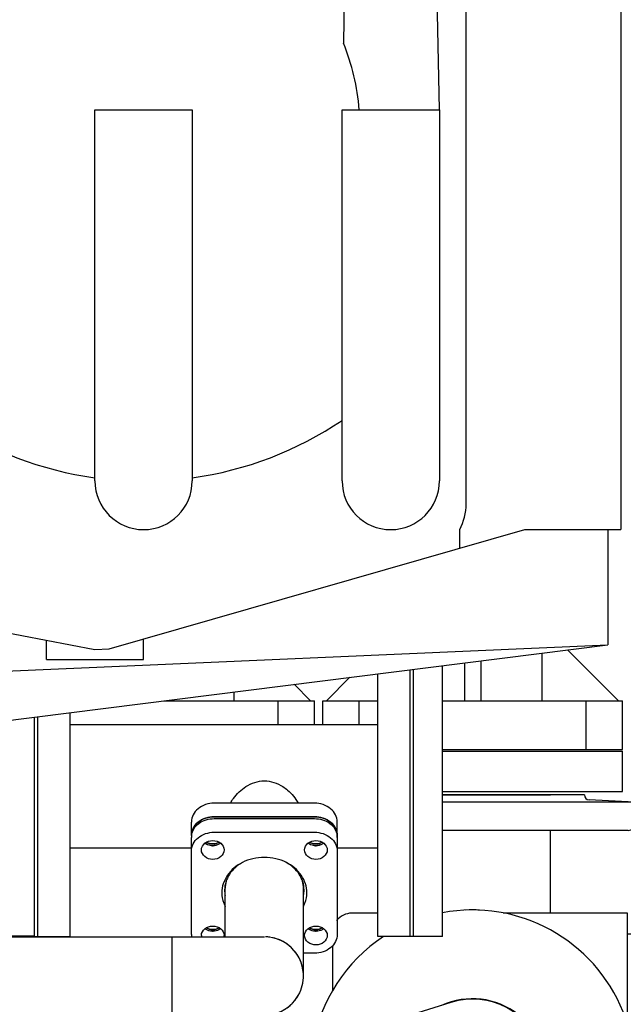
# Model space of a CAD drawing. Header units: millimetres. Extents: x 0 to 1189, y 0 to 841.
# Tile 34 of 175: x 727 to 742, y 106 to 131. Entities that reach past the tile are written whole.
import ezdxf

# ---------------------------------------------------------------- set-up
doc = ezdxf.new("R2010")
doc.units = ezdxf.units.MM
doc.header["$LTSCALE"] = 65.395
for name, color, linetype in [('0006_725700_27_SIMPLE1_X_PBL2160', 7, 'CONTINUOUS'), ('25007_060000_TLKGS_KGS_V_ABL2049', 7, 'CONTINUOUS'), ('25007_062000_TLKGS_KGS_TL_V_ABL2130', 7, 'CONTINUOUS'), ('25007_153200_271312_ABL2035', 7, 'CONTINUOUS'), ('25007_153202_13_ABL2187', 7, 'CONTINUOUS'), ('25007_153202_13_T1_PBL2195', 7, 'CONTINUOUS'), ('25007_153202_18_ABL2111', 7, 'CONTINUOUS'), ('25007_153202_18_T3_PBL2243', 7, 'CONTINUOUS'), ('25007_153202_18_T5_PBL2176', 7, 'CONTINUOUS'), ('25007_728000_05_SIMPLE1_F_ABL2131', 7, 'CONTINUOUS'), ('25007_728000_05_SIMPLE1_T1_F_PBL2132', 7, 'CONTINUOUS'), ('25007_831800_06_SIMPLE1_X_ABL2148', 7, 'CONTINUOUS'), ('25007_831800_06_SIMPLE1_X_T1_PBL2230', 7, 'CONTINUOUS'), ('25007_831800_06_SIMPLE1_X_T2_PBL2159', 7, 'CONTINUOUS'), ('25007_831800_06_SIMPLE1_X_T3_PBL2242', 7, 'CONTINUOUS'), ('25007_833000_15_SIMPLE1_D_ABL2191', 7, 'CONTINUOUS'), ('25007_833000_15_SIMPLE1_T1_D_PBL2192', 7, 'CONTINUOUS'), ('25007_833000_15_SIMPLE1_T3_D_PBL2199', 7, 'CONTINUOUS'), ('25007_833000_15_SIMPLE1_T4_D_PBL2200', 7, 'CONTINUOUS'), ('25007_833000_15_SIMPLE1_T8_D_PBL2201', 7, 'CONTINUOUS'), ('25007_833200_01_SIMPLE1_T1_X_PBL2151', 7, 'CONTINUOUS'), ('25007_833200_01_SIMPLE1_T1_X_PBL2152', 7, 'CONTINUOUS'), ('25007_833200_01_SIMPLE1_T1_X_PBL2154', 7, 'CONTINUOUS'), ('25007_833200_01_SIMPLE1_T1_X_PBL2516', 7, 'CONTINUOUS'), ('25007_833200_01_SIMPLE1_T3_X_PBL2198', 7, 'CONTINUOUS'), ('25007_833200_01_SIMPLE1_T4_X_PBL2149', 7, 'CONTINUOUS'), ('25007_833200_01_SIMPLE1_T4_X_PBL2153', 7, 'CONTINUOUS'), ('25007_833200_01_SIMPLE1_X_ABL2147', 7, 'CONTINUOUS'), ('25067_000000_TLKGS_MARKETING_ABL2048', 7, 'CONTINUOUS'), ('BOGEN-S-3D-90-48_3X2_6_PBL2177', 7, 'CONTINUOUS'), ('E1514-FF-DN65-PN16X2_PBL2185', 7, 'CONTINUOUS'), ('E1514-FF-DN65-PN16X2_PBL2189', 7, 'CONTINUOUS'), ('EN1092-1-01A-DN65_PN16-77_5_PBL2188', 7, 'CONTINUOUS'), ('EN1092-1-01A-DN65_PN16-77_5_PBL2190', 7, 'CONTINUOUS'), ('EN1092-1-05A-DN65-PN16-4_PBL2186', 7, 'CONTINUOUS'), ('links_12_VBL2030', 7, 'CONTINUOUS'), ('N4011-C90X49_PBL2184', 7, 'CONTINUOUS'), ('N4011-C90X49_PBL2197', 7, 'CONTINUOUS'), ('N4251-B90X57_PBL2196', 7, 'CONTINUOUS')]:
    doc.layers.add(name, color=color, linetype=linetype)

# ---------------------------------------------------------------- blocks, each defined once
blk = doc.blocks.new('25007_153202_18_T5_PBL2176', base_point=(728.28, 106.99))
at = {"layer": '25007_153202_18_T5_PBL2176', "color": 7, "linetype": 'Continuous'}
for p, q in [((725.36, 107.956), (731.2, 107.956)), ((725.36, 107.956), (725.36, 106.024)), ((731.2, 107.956), (731.2, 106.024)), ((725.36, 106.024), (731.2, 106.024))]:
    blk.add_line(p, q, dxfattribs=at)
blk = doc.blocks.new('BOGEN-S-3D-90-48_3X2_6_PBL2177', base_point=(732.416, 106.99))
at = {"layer": 'BOGEN-S-3D-90-48_3X2_6_PBL2177', "color": 7, "linetype": 'Continuous'}
for p, q in [((731.2, 107.956), (733.48, 107.956)), ((731.2, 107.956), (731.2, 106.024)), ((731.2, 106.024), (733.48, 106.024))]:
    blk.add_line(p, q, dxfattribs=at)
blk.add_arc((733.48, 106.99), 0.966, 279.0866, 88.2286, dxfattribs=at)
blk = doc.blocks.new('N4011-C90X49_PBL2184', base_point=(733.48, 109.211))
at = {"layer": 'N4011-C90X49_PBL2184', "color": 7, "linetype": 'Continuous'}
for p, q in [((732.24, 110.871), (734.72, 110.871)), ((732.24, 110.535), (734.72, 110.535)), ((731.68, 108.015), (731.68, 110.406)), ((735.28, 110.406), (735.28, 108.015)), ((734.72, 107.551), (734.446, 107.551))]:
    blk.add_line(p, q, dxfattribs=at)
for centre, radius, start, end in [((732.066, 110.406), 0.386, 173.3642, 179.9937), ((732.068, 110.406), 0.388, 172.2602, 173.3647), ((734.892, 110.406), 0.388, 6.6353, 7.7398), ((734.894, 110.406), 0.386, 0.0063, 6.6358), ((733.43, 108.893), 1.021, 117.9447, 118.8294), ((733.53, 108.893), 1.021, 61.167, 62.0553), ((733.179, 109.11), 0.679, 180.0309, 191.3129), ((733.189, 109.381), 0.69, 191.4697, 194.1727), ((733.771, 109.381), 0.69, 345.8273, 348.5303), ((733.781, 109.11), 0.679, 348.6871, 359.9691), ((732.067, 108.015), 0.387, 180.0144, 188.7788), ((732.121, 107.988), 0.194, 180.0181, 189.4658), ((732.294, 107.988), 0.194, 350.5342, 359.9819)]:
    blk.add_arc(centre, radius, start, end, dxfattribs=at)
for points, knots in [([(731.684, 110.458), (731.691, 110.515), (731.734, 110.629), (731.909, 110.812), (732.11, 110.871), (732.24, 110.871)], [0, 0, 0, 0, 0.230241, 0.474712, 1, 1, 1, 1]), ([(734.72, 110.871), (734.85, 110.871), (735.051, 110.812), (735.226, 110.629), (735.269, 110.515), (735.276, 110.458)], [0, 0, 0, 0, 0.525288, 0.769759, 1, 1, 1, 1]), ([(731.68, 110.071), (731.68, 110.132), (731.712, 110.259), (731.885, 110.468), (732.1, 110.535), (732.24, 110.535)], [0, 0, 0, 0, 0.229869, 0.473251, 1, 1, 1, 1]), ([(734.72, 110.535), (734.86, 110.535), (735.075, 110.468), (735.248, 110.259), (735.28, 110.132), (735.28, 110.071)], [0, 0, 0, 0, 0.526749, 0.770131, 1, 1, 1, 1]), ([(731.927, 110.098), (731.927, 110.159), (732, 110.291), (732.137, 110.33), (732.207, 110.33)], [0, 0, 0, 0, 0.467097, 1, 1, 1, 1]), ([(732.207, 110.33), (732.277, 110.33), (732.415, 110.291), (732.487, 110.159), (732.487, 110.098)], [0, 0, 0, 0, 0.532903, 1, 1, 1, 1]), ([(734.473, 110.098), (734.473, 110.159), (734.545, 110.291), (734.683, 110.33), (734.753, 110.33)], [0, 0, 0, 0, 0.467097, 1, 1, 1, 1]), ([(734.753, 110.33), (734.823, 110.33), (734.96, 110.291), (735.033, 110.159), (735.033, 110.098)], [0, 0, 0, 0, 0.532903, 1, 1, 1, 1]), ([(732.207, 109.866), (732.137, 109.866), (732, 109.905), (731.927, 110.037), (731.927, 110.098)], [0, 0, 0, 0, 0.532903, 1, 1, 1, 1]), ([(732.207, 110.201), (732.189, 110.201), (732.121, 110.207), (732.054, 110.234), (732.014, 110.266)], [0, 0, 0, 0, 0.258489, 1, 1, 1, 1]), ([(732.401, 110.266), (732.388, 110.255), (732.33, 110.218), (732.259, 110.201), (732.207, 110.201)], [0, 0, 0, 0, 0.242755, 1, 1, 1, 1]), ([(732.487, 110.098), (732.487, 110.037), (732.415, 109.905), (732.277, 109.866), (732.207, 109.866)], [0, 0, 0, 0, 0.467097, 1, 1, 1, 1]), ([(734.753, 109.866), (734.683, 109.866), (734.545, 109.905), (734.473, 110.037), (734.473, 110.098)], [0, 0, 0, 0, 0.532903, 1, 1, 1, 1]), ([(734.753, 110.201), (734.735, 110.201), (734.667, 110.207), (734.599, 110.234), (734.559, 110.266)], [0, 0, 0, 0, 0.258489, 1, 1, 1, 1]), ([(734.946, 110.266), (734.933, 110.255), (734.875, 110.218), (734.805, 110.201), (734.753, 110.201)], [0, 0, 0, 0, 0.242755, 1, 1, 1, 1]), ([(735.033, 110.098), (735.033, 110.037), (734.96, 109.905), (734.823, 109.866), (734.753, 109.866)], [0, 0, 0, 0, 0.467097, 1, 1, 1, 1]), ([(732.937, 109.788), (732.792, 109.715), (732.536, 109.51), (732.431, 109.192), (732.431, 109.043)], [0, 0, 0, 0, 0.521301, 1, 1, 1, 1]), ([(732.938, 109.787), (732.811, 109.717), (732.59, 109.527), (732.5, 109.244), (732.5, 109.11)], [0, 0, 0, 0, 0.520089, 1, 1, 1, 1]), ([(734.46, 109.11), (734.46, 109.244), (734.37, 109.527), (734.149, 109.717), (734.022, 109.787)], [0, 0, 0, 0, 0.479913, 1, 1, 1, 1]), ([(734.529, 109.043), (734.529, 109.192), (734.424, 109.51), (734.168, 109.715), (734.023, 109.788)], [0, 0, 0, 0, 0.478699, 1, 1, 1, 1]), ([(732.431, 109.043), (732.431, 108.956), (732.453, 108.838), (732.5, 108.732), (732.513, 108.705)], [0, 0, 0, 0, 0.745435, 1, 1, 1, 1]), ([(734.447, 108.705), (734.46, 108.732), (734.507, 108.838), (734.529, 108.956), (734.529, 109.043)], [0, 0, 0, 0, 0.254565, 1, 1, 1, 1]), ([(731.927, 107.988), (731.927, 108.049), (732, 108.181), (732.137, 108.22), (732.207, 108.22)], [0, 0, 0, 0, 0.467097, 1, 1, 1, 1]), ([(732.207, 108.091), (732.189, 108.091), (732.121, 108.096), (732.054, 108.124), (732.014, 108.155)], [0, 0, 0, 0, 0.258489, 1, 1, 1, 1]), ([(732.207, 108.22), (732.277, 108.22), (732.415, 108.181), (732.487, 108.049), (732.487, 107.988)], [0, 0, 0, 0, 0.532903, 1, 1, 1, 1]), ([(732.401, 108.155), (732.388, 108.145), (732.33, 108.107), (732.259, 108.091), (732.207, 108.091)], [0, 0, 0, 0, 0.242755, 1, 1, 1, 1]), ([(734.473, 107.988), (734.473, 108.049), (734.545, 108.181), (734.683, 108.22), (734.753, 108.22)], [0, 0, 0, 0, 0.467097, 1, 1, 1, 1]), ([(734.753, 108.091), (734.735, 108.091), (734.667, 108.096), (734.599, 108.124), (734.559, 108.155)], [0, 0, 0, 0, 0.258489, 1, 1, 1, 1]), ([(734.753, 108.22), (734.823, 108.22), (734.96, 108.181), (735.033, 108.049), (735.033, 107.988)], [0, 0, 0, 0, 0.532903, 1, 1, 1, 1]), ([(734.946, 108.155), (734.933, 108.145), (734.875, 108.107), (734.805, 108.091), (734.753, 108.091)], [0, 0, 0, 0, 0.242755, 1, 1, 1, 1]), ([(734.753, 107.756), (734.683, 107.756), (734.545, 107.795), (734.473, 107.927), (734.473, 107.988)], [0, 0, 0, 0, 0.532903, 1, 1, 1, 1]), ([(735.28, 108.015), (735.28, 107.954), (735.248, 107.827), (735.075, 107.618), (734.86, 107.551), (734.72, 107.551)], [0, 0, 0, 0, 0.229869, 0.473251, 1, 1, 1, 1]), ([(735.033, 107.988), (735.033, 107.927), (734.96, 107.795), (734.823, 107.756), (734.753, 107.756)], [0, 0, 0, 0, 0.467097, 1, 1, 1, 1])]:
    blk.add_open_spline(points, degree=3, knots=knots, dxfattribs=at)
blk.add_open_spline([(734.023, 109.788), (733.857, 109.871), (733.48, 109.955), (733.103, 109.871), (732.937, 109.788)], degree=3, dxfattribs=at)
blk = doc.blocks.new('25007_153202_18_T3_PBL2243', base_point=(733.48, 107.676))
at = {"layer": '25007_153202_18_T3_PBL2243', "color": 7, "linetype": 'Continuous'}
for p, q in [((732.537, 109.327), (732.537, 109.328)), ((734.423, 109.328), (734.423, 109.327)), ((732.514, 107.956), (732.514, 109.155)), ((734.446, 106.99), (734.446, 109.155))]:
    blk.add_line(p, q, dxfattribs=at)
for centre, radius, start, end in [((733.188, 109.154), 0.674, 165.1384, 179.9304), ((733.772, 109.154), 0.674, 0.0696, 14.8616), ((733.48, 106.99), 0.966, 81.9046, 88.0373), ((733.48, 106.99), 0.966, 59.7102, 75.9261), ((733.48, 106.99), 0.966, 43.3089, 58.777), ((733.48, 106.99), 0.966, 23.3184, 39.4475), ((733.48, 106.99), 0.966, 6.7593, 21.4878), ((733.48, 106.99), 0.966, 338.5122, 353.2407), ((733.48, 106.99), 0.966, 320.5525, 336.6816), ((733.48, 106.99), 0.966, 284.0739, 300.2898), ((733.48, 106.99), 0.966, 301.223, 316.6911), ((733.48, 106.99), 0.966, 271.9627, 278.0954)]:
    blk.add_arc(centre, radius, start, end, dxfattribs=at)
blk = doc.blocks.new('25007_153202_18_ABL2111', base_point=(727.68, 95.65))
at = {"layer": '25007_153202_18_T3_PBL2243'}
blk.add_blockref('25007_153202_18_T3_PBL2243', (733.48, 107.676), dxfattribs=at)
at = {"layer": '25007_153202_18_T5_PBL2176'}
blk.add_blockref('25007_153202_18_T5_PBL2176', (728.28, 106.99), dxfattribs=at)
at = {"layer": 'BOGEN-S-3D-90-48_3X2_6_PBL2177'}
blk.add_blockref('BOGEN-S-3D-90-48_3X2_6_PBL2177', (732.416, 106.99), dxfattribs=at)
at = {"layer": 'N4011-C90X49_PBL2184'}
blk.add_blockref('N4011-C90X49_PBL2184', (733.48, 109.211), dxfattribs=at)
blk = doc.blocks.new('E1514-FF-DN65-PN16X2_PBL2185', base_point=(737.12, 111.258))
at = {"layer": 'E1514-FF-DN65-PN16X2_PBL2185', "color": 7, "linetype": 'Continuous'}
for p, q in [((737.08, 107.96), (737.08, 114.545)), ((737.16, 107.96), (737.16, 114.555)), ((737.16, 107.96), (737.08, 107.96))]:
    blk.add_line(p, q, dxfattribs=at)
blk = doc.blocks.new('EN1092-1-05A-DN65-PN16-4_PBL2186', base_point=(737.52, 111.303))
at = {"layer": 'EN1092-1-05A-DN65-PN16-4_PBL2186', "color": 7, "linetype": 'Continuous'}
for p, q in [((737.16, 107.96), (737.16, 114.555)), ((737.88, 107.96), (737.88, 114.646)), ((737.88, 107.96), (737.16, 107.96))]:
    blk.add_line(p, q, dxfattribs=at)
blk = doc.blocks.new('EN1092-1-01A-DN65_PN16-77_5_PBL2188', base_point=(736.68, 111.253))
at = {"layer": 'EN1092-1-01A-DN65_PN16-77_5_PBL2188', "color": 7, "linetype": 'Continuous'}
for p, q in [((736.28, 107.96), (736.28, 114.444)), ((737.08, 107.96), (737.08, 114.545)), ((737.08, 107.96), (736.28, 107.96))]:
    blk.add_line(p, q, dxfattribs=at)
blk = doc.blocks.new('EN1092-1-01A-DN65_PN16-77_5_PBL2190', base_point=(728.28, 110.723))
at = {"layer": 'EN1092-1-01A-DN65_PN16-77_5_PBL2190', "color": 7, "linetype": 'Continuous'}
for p, q in [((728.68, 113.487), (728.68, 107.96)), ((727.88, 113.386), (727.88, 107.96)), ((727.88, 107.96), (728.68, 107.96))]:
    blk.add_line(p, q, dxfattribs=at)
blk = doc.blocks.new('25007_153202_13_T1_PBL2195', base_point=(732.48, 111.66))
at = {"layer": '25007_153202_13_T1_PBL2195', "color": 7, "linetype": 'Continuous'}
for p, q in [((736.28, 113.182), (728.68, 113.182)), ((731.68, 110.138), (728.68, 110.138)), ((736.28, 110.138), (735.28, 110.138))]:
    blk.add_line(p, q, dxfattribs=at)
for points in [[(733.023, 111.66), (733.157, 111.747), (733.32, 111.803), (733.48, 111.803)], [(733.48, 111.803), (733.64, 111.803), (733.803, 111.747), (733.937, 111.66)]]:
    blk.add_open_spline(points, degree=3, dxfattribs=at)
for points, knots in [([(732.643, 111.252), (732.666, 111.293), (732.767, 111.449), (732.905, 111.584), (733.023, 111.66)], [0, 0, 0, 0, 0.247876, 1, 1, 1, 1]), ([(733.937, 111.66), (733.977, 111.634), (734.126, 111.522), (734.248, 111.374), (734.317, 111.252)], [0, 0, 0, 0, 0.252596, 1, 1, 1, 1])]:
    blk.add_open_spline(points, degree=3, knots=knots, dxfattribs=at)
blk = doc.blocks.new('N4011-C90X49_PBL2197', base_point=(733.48, 109.693))
at = {"layer": 'N4011-C90X49_PBL2197', "color": 7, "linetype": 'Continuous'}
for p, q in [((734.72, 111.251), (732.24, 111.251)), ((731.68, 110.451), (731.68, 110.787)), ((734.72, 110.915), (732.24, 110.915)), ((735.28, 110.451), (735.28, 110.787))]:
    blk.add_line(p, q, dxfattribs=at)
for centre, radius, start, end in [((732.207, 110.584), 0.338, 268.5075, 271.4925), ((734.753, 110.584), 0.338, 268.5075, 271.4925), ((733.193, 109.427), 0.694, 193.4503, 195.3837), ((732.207, 108.474), 0.338, 268.5075, 271.4925), ((734.753, 108.474), 0.338, 268.5075, 271.4925)]:
    blk.add_arc(centre, radius, start, end, dxfattribs=at)
for points, knots in [([(732.24, 111.251), (732.1, 111.251), (731.885, 111.183), (731.712, 110.975), (731.68, 110.848), (731.68, 110.787)], [0, 0, 0, 0, 0.526749, 0.770131, 1, 1, 1, 1]), ([(735.28, 110.787), (735.28, 110.848), (735.248, 110.975), (735.075, 111.183), (734.86, 111.251), (734.72, 111.251)], [0, 0, 0, 0, 0.229869, 0.473251, 1, 1, 1, 1]), ([(732.24, 110.915), (732.1, 110.915), (731.885, 110.848), (731.712, 110.639), (731.68, 110.512), (731.68, 110.451)], [0, 0, 0, 0, 0.526749, 0.770131, 1, 1, 1, 1]), ([(735.28, 110.451), (735.28, 110.512), (735.248, 110.639), (735.075, 110.848), (734.86, 110.915), (734.72, 110.915)], [0, 0, 0, 0, 0.229869, 0.473251, 1, 1, 1, 1])]:
    blk.add_open_spline(points, degree=3, knots=knots, dxfattribs=at)
for points in [[(732.047, 110.288), (732.092, 110.262), (732.146, 110.248), (732.198, 110.246)], [(732.216, 110.246), (732.268, 110.248), (732.322, 110.262), (732.368, 110.288)], [(734.592, 110.288), (734.638, 110.262), (734.692, 110.248), (734.744, 110.246)], [(734.762, 110.246), (734.814, 110.248), (734.868, 110.262), (734.913, 110.288)], [(732.047, 108.178), (732.092, 108.151), (732.146, 108.137), (732.198, 108.136)], [(732.216, 108.136), (732.268, 108.137), (732.322, 108.151), (732.368, 108.178)], [(734.592, 108.178), (734.638, 108.151), (734.692, 108.137), (734.744, 108.136)], [(734.762, 108.136), (734.814, 108.137), (734.868, 108.151), (734.913, 108.178)]]:
    blk.add_open_spline(points, degree=3, dxfattribs=at)
blk = doc.blocks.new('25007_153202_13_ABL2187', base_point=(732.48, 111.253))
at = {"layer": '25007_153202_13_T1_PBL2195'}
blk.add_blockref('25007_153202_13_T1_PBL2195', (732.48, 111.66), dxfattribs=at)
at = {"layer": 'EN1092-1-01A-DN65_PN16-77_5_PBL2188'}
blk.add_blockref('EN1092-1-01A-DN65_PN16-77_5_PBL2188', (736.68, 111.253), dxfattribs=at)
at = {"layer": 'EN1092-1-01A-DN65_PN16-77_5_PBL2190'}
blk.add_blockref('EN1092-1-01A-DN65_PN16-77_5_PBL2190', (728.28, 110.723), dxfattribs=at)
at = {"layer": 'N4011-C90X49_PBL2197'}
blk.add_blockref('N4011-C90X49_PBL2197', (733.48, 109.693), dxfattribs=at)
blk = doc.blocks.new('E1514-FF-DN65-PN16X2_PBL2189', base_point=(727.84, 110.673))
at = {"layer": 'E1514-FF-DN65-PN16X2_PBL2189', "color": 7, "linetype": 'Continuous'}
for p, q in [((727.88, 113.386), (727.88, 107.96)), ((727.8, 112.295), (727.8, 107.96)), ((727.8, 107.96), (727.88, 107.96))]:
    blk.add_line(p, q, dxfattribs=at)
blk = doc.blocks.new('N4251-B90X57_PBL2196', base_point=(733.48, 109.503))
at = {"layer": 'N4251-B90X57_PBL2196', "color": 7, "linetype": 'Continuous'}
for p, q in [((732.24, 110.915), (734.72, 110.915)), ((732.24, 110.871), (734.72, 110.871)), ((731.68, 110.451), (731.68, 110.406)), ((735.28, 110.451), (735.28, 110.406))]:
    blk.add_line(p, q, dxfattribs=at)
for centre, radius, start, end in [((732.066, 110.406), 0.386, 173.3642, 179.9937), ((732.068, 110.406), 0.388, 172.2602, 173.3647), ((734.892, 110.406), 0.388, 6.6353, 7.7398), ((734.894, 110.406), 0.386, 0.0063, 6.6358), ((732.207, 110.539), 0.338, 268.5076, 271.4924), ((734.753, 110.539), 0.338, 268.5076, 271.4924), ((732.207, 108.429), 0.338, 268.5076, 271.4924), ((734.753, 108.429), 0.338, 268.5076, 271.4924)]:
    blk.add_arc(centre, radius, start, end, dxfattribs=at)
for points, knots in [([(731.68, 110.451), (731.68, 110.512), (731.712, 110.639), (731.885, 110.848), (732.1, 110.915), (732.24, 110.915)], [0, 0, 0, 0, 0.229869, 0.473251, 1, 1, 1, 1]), ([(731.684, 110.458), (731.691, 110.515), (731.734, 110.629), (731.909, 110.812), (732.11, 110.871), (732.24, 110.871)], [0, 0, 0, 0, 0.230241, 0.474712, 1, 1, 1, 1]), ([(734.72, 110.915), (734.86, 110.915), (735.075, 110.848), (735.248, 110.639), (735.28, 110.512), (735.28, 110.451)], [0, 0, 0, 0, 0.526749, 0.770131, 1, 1, 1, 1]), ([(734.72, 110.871), (734.85, 110.871), (735.051, 110.812), (735.226, 110.629), (735.269, 110.515), (735.276, 110.458)], [0, 0, 0, 0, 0.525288, 0.769759, 1, 1, 1, 1]), ([(732.198, 110.202), (732.181, 110.202), (732.116, 110.209), (732.052, 110.235), (732.014, 110.266)], [0, 0, 0, 0, 0.258433, 1, 1, 1, 1]), ([(732.401, 110.266), (732.388, 110.256), (732.333, 110.22), (732.266, 110.203), (732.216, 110.202)], [0, 0, 0, 0, 0.242772, 1, 1, 1, 1]), ([(734.744, 110.202), (734.727, 110.202), (734.662, 110.209), (734.598, 110.235), (734.559, 110.266)], [0, 0, 0, 0, 0.258433, 1, 1, 1, 1]), ([(734.946, 110.266), (734.934, 110.256), (734.878, 110.22), (734.811, 110.203), (734.762, 110.202)], [0, 0, 0, 0, 0.242772, 1, 1, 1, 1]), ([(732.198, 108.091), (732.181, 108.092), (732.116, 108.098), (732.052, 108.125), (732.014, 108.155)], [0, 0, 0, 0, 0.258433, 1, 1, 1, 1]), ([(732.401, 108.155), (732.388, 108.145), (732.333, 108.109), (732.266, 108.093), (732.216, 108.091)], [0, 0, 0, 0, 0.242772, 1, 1, 1, 1]), ([(734.744, 108.091), (734.727, 108.092), (734.662, 108.098), (734.598, 108.125), (734.559, 108.155)], [0, 0, 0, 0, 0.258433, 1, 1, 1, 1]), ([(734.946, 108.155), (734.934, 108.145), (734.878, 108.109), (734.811, 108.093), (734.762, 108.091)], [0, 0, 0, 0, 0.242772, 1, 1, 1, 1])]:
    blk.add_open_spline(points, degree=3, knots=knots, dxfattribs=at)
for points in [[(732.367, 110.288), (732.32, 110.26), (732.207, 110.232), (732.095, 110.26), (732.047, 110.288)], [(734.913, 110.288), (734.865, 110.26), (734.753, 110.232), (734.64, 110.26), (734.593, 110.288)], [(732.367, 108.178), (732.32, 108.15), (732.207, 108.122), (732.095, 108.15), (732.047, 108.178)], [(734.913, 108.178), (734.865, 108.15), (734.753, 108.122), (734.64, 108.15), (734.593, 108.178)]]:
    blk.add_open_spline(points, degree=3, dxfattribs=at)
blk = doc.blocks.new('25007_153200_271312_ABL2035', base_point=(725.54, 78.508))
at = {"layer": '25007_153202_13_ABL2187'}
blk.add_blockref('25007_153202_13_ABL2187', (732.48, 111.253), dxfattribs=at)
at = {"layer": '25007_153202_18_ABL2111'}
blk.add_blockref('25007_153202_18_ABL2111', (727.68, 95.65), dxfattribs=at)
at = {"layer": 'E1514-FF-DN65-PN16X2_PBL2185'}
blk.add_blockref('E1514-FF-DN65-PN16X2_PBL2185', (737.12, 111.258), dxfattribs=at)
at = {"layer": 'E1514-FF-DN65-PN16X2_PBL2189'}
blk.add_blockref('E1514-FF-DN65-PN16X2_PBL2189', (727.84, 110.673), dxfattribs=at)
at = {"layer": 'EN1092-1-05A-DN65-PN16-4_PBL2186'}
blk.add_blockref('EN1092-1-05A-DN65-PN16-4_PBL2186', (737.52, 111.303), dxfattribs=at)
at = {"layer": 'N4251-B90X57_PBL2196'}
blk.add_blockref('N4251-B90X57_PBL2196', (733.48, 109.503), dxfattribs=at)
blk = doc.blocks.new('25007_728000_05_SIMPLE1_T1_F_PBL2132', base_point=(726.95, 127.12))
at = {"layer": '25007_728000_05_SIMPLE1_T1_F_PBL2132', "color": 7, "linetype": 'Continuous'}
for p, q in [((742.28, 137.92), (742.28, 118)), ((738.46, 118.64), (738.46, 137.15)), ((735.56, 136.78), (735.431, 130.001)), ((737.8, 128.36), (737.64, 136.78)), ((729.3, 128.36), (731.7, 128.36)), ((729.3, 119.2), (729.3, 128.36)), ((731.7, 128.36), (731.7, 119.2)), ((735.4, 128.36), (737.8, 128.36)), ((735.4, 119.2), (735.4, 128.36)), ((737.8, 128.36), (737.8, 119.2)), ((729.648, 115.058), (739.907, 118)), ((738.305, 117.541), (738.305, 118)), ((739.907, 118), (742.28, 118)), ((741.96, 118), (741.96, 115.16)), ((717.844, 117.24), (729.3, 115.04)), ((717.2, 112.04), (741.96, 115.16)), ((717.2, 114.08), (741.96, 115.16)), ((728.1, 114.8), (728.1, 115.27)), ((730.5, 114.8), (730.5, 115.303)), ((729.3, 115.04), (729.648, 115.058)), ((728.1, 114.8), (730.5, 114.8))]:
    blk.add_line(p, q, dxfattribs=at)
for centre, radius, start, end in [((730.499, 127.96), 5.338, 4.2974, 22.482), ((730.499, 127.96), 8.764, 236.0128, 262.137), ((730.499, 127.96), 8.764, 277.8775, 304.0046), ((730.5, 119.2), 1.2, 180, 360), ((736.6, 119.2), 1.2, 180, 360), ((737.06, 118.64), 1.4, 332.7971, 360)]:
    blk.add_arc(centre, radius, start, end, dxfattribs=at)
blk = doc.blocks.new('25007_728000_05_SIMPLE1_F_ABL2131', base_point=(726.95, 127.12))
at = {"layer": '25007_728000_05_SIMPLE1_T1_F_PBL2132'}
blk.add_blockref('25007_728000_05_SIMPLE1_T1_F_PBL2132', (726.95, 127.12), dxfattribs=at)
blk = doc.blocks.new('25007_833200_01_SIMPLE1_T4_X_PBL2149', base_point=(731.22, 96.678))
at = {"layer": '25007_833200_01_SIMPLE1_T4_X_PBL2149', "color": 7, "linetype": 'Continuous'}
for p, q in [((731.2, 96.978), (731.24, 96.978)), ((731.24, 96.378), (731.24, 96.978)), ((731.24, 96.378), (731.2, 96.378))]:
    blk.add_line(p, q, dxfattribs=at)
blk = doc.blocks.new('25007_833200_01_SIMPLE1_T1_X_PBL2152', base_point=(723.88, 99.964))
at = {"layer": '25007_833200_01_SIMPLE1_T1_X_PBL2152', "color": 7, "linetype": 'Continuous'}
for p, q in [((723.48, 97.058), (723.48, 102.87)), ((724.28, 97.058), (724.28, 102.87)), ((724.28, 97.058), (723.48, 97.058))]:
    blk.add_line(p, q, dxfattribs=at)
blk = doc.blocks.new('25007_833200_01_SIMPLE1_T4_X_PBL2153', base_point=(729.6, 97.3584))
at = {"layer": '25007_833200_01_SIMPLE1_T4_X_PBL2153', "color": 7, "linetype": 'Continuous'}
for p, q in [((727.96, 97.6584), (731.24, 97.6584)), ((727.96, 97.6584), (727.96, 97.0584)), ((731.24, 97.6584), (731.24, 97.0584)), ((727.96, 97.0584), (731.24, 97.0584))]:
    blk.add_line(p, q, dxfattribs=at)
blk = doc.blocks.new('25007_833200_01_SIMPLE1_T1_X_PBL2154', base_point=(732.68, 101.0584))
at = {"layer": '25007_833200_01_SIMPLE1_T1_X_PBL2154', "color": 7, "linetype": 'Continuous'}
for p, q in [((732.28, 105.0584), (733.08, 105.0584)), ((732.28, 105.0584), (732.28, 97.0584)), ((733.08, 105.0584), (733.08, 97.0584)), ((732.28, 97.0584), (733.08, 97.0584))]:
    blk.add_line(p, q, dxfattribs=at)
blk = doc.blocks.new('25007_831800_06_SIMPLE1_X_T2_PBL2159', base_point=(728.28, 101.0584))
at = {"layer": '25007_831800_06_SIMPLE1_X_T2_PBL2159', "color": 7, "linetype": 'Continuous'}
for p, q in [((724.28, 102.8584), (732.28, 102.8584)), ((724.28, 99.2584), (728.84, 99.2584)), ((730.36, 99.2584), (732.28, 99.2584))]:
    blk.add_line(p, q, dxfattribs=at)
blk = doc.blocks.new('25007_831800_06_SIMPLE1_X_T1_PBL2230', base_point=(733.031, 103.673))
at = {"layer": '25007_831800_06_SIMPLE1_X_T1_PBL2230', "color": 7, "linetype": 'Continuous'}
for p, q in [((738.085, 106.337), (733.96, 105.053)), ((733.16, 104.804), (733.08, 104.78)), ((732.28, 104.531), (726.906, 102.858)), ((739.155, 102.9), (733.96, 101.283)), ((733.16, 101.034), (733.08, 101.009))]:
    blk.add_line(p, q, dxfattribs=at)
blk.add_arc((738.62, 104.618), 1.8, 287.2856, 107.2856, dxfattribs=at)
blk = doc.blocks.new('25007_831800_06_SIMPLE1_X_T3_PBL2242', base_point=(729.6, 98.4584))
at = {"layer": '25007_831800_06_SIMPLE1_X_T3_PBL2242', "color": 7, "linetype": 'Continuous'}
for p, q in [((728.84, 97.6584), (728.84, 99.2584)), ((730.36, 97.6584), (730.36, 99.2584))]:
    blk.add_line(p, q, dxfattribs=at)
blk = doc.blocks.new('25007_833200_01_SIMPLE1_T1_X_PBL2516', base_point=(736.8444, 105.1915))
at = {"layer": '25007_833200_01_SIMPLE1_T1_X_PBL2516', "color": 7, "linetype": 'Continuous'}
for radius, start, end in [(4, 224.11498, 100.69254), (4, 123.32429, 170.5413), (1.81, 284.35365, 115.1145)]:
    blk.add_arc((738.62, 104.6184), radius, start, end, dxfattribs=at)
blk = doc.blocks.new('25007_831800_06_SIMPLE1_X_ABL2148', base_point=(731.317, 102.464))
at = {"layer": '25007_831800_06_SIMPLE1_X_T1_PBL2230'}
blk.add_blockref('25007_831800_06_SIMPLE1_X_T1_PBL2230', (733.031, 103.673), dxfattribs=at)
at = {"layer": '25007_831800_06_SIMPLE1_X_T2_PBL2159'}
blk.add_blockref('25007_831800_06_SIMPLE1_X_T2_PBL2159', (728.28, 101.058), dxfattribs=at)
at = {"layer": '25007_831800_06_SIMPLE1_X_T3_PBL2242'}
blk.add_blockref('25007_831800_06_SIMPLE1_X_T3_PBL2242', (729.6, 98.458), dxfattribs=at)
at = {"layer": '25007_833200_01_SIMPLE1_T1_X_PBL2152'}
blk.add_blockref('25007_833200_01_SIMPLE1_T1_X_PBL2152', (723.88, 99.964), dxfattribs=at)
at = {"layer": '25007_833200_01_SIMPLE1_T1_X_PBL2154'}
blk.add_blockref('25007_833200_01_SIMPLE1_T1_X_PBL2154', (732.68, 101.058), dxfattribs=at)
at = {"layer": '25007_833200_01_SIMPLE1_T1_X_PBL2516'}
blk.add_blockref('25007_833200_01_SIMPLE1_T1_X_PBL2516', (736.844, 105.191), dxfattribs=at)
at = {"layer": '25007_833200_01_SIMPLE1_T4_X_PBL2149'}
blk.add_blockref('25007_833200_01_SIMPLE1_T4_X_PBL2149', (731.22, 96.678), dxfattribs=at)
at = {"layer": '25007_833200_01_SIMPLE1_T4_X_PBL2153'}
blk.add_blockref('25007_833200_01_SIMPLE1_T4_X_PBL2153', (729.6, 97.358), dxfattribs=at)
blk = doc.blocks.new('25007_833200_01_SIMPLE1_T1_X_PBL2151', base_point=(733.56, 101.0584))
at = {"layer": '25007_833200_01_SIMPLE1_T1_X_PBL2151', "color": 7, "linetype": 'Continuous'}
for p, q in [((733.96, 105.0584), (733.16, 105.0584)), ((733.16, 97.0584), (733.16, 105.0584)), ((733.96, 97.0584), (733.96, 105.0584)), ((733.96, 97.0584), (733.16, 97.0584))]:
    blk.add_line(p, q, dxfattribs=at)
blk = doc.blocks.new('0006_725700_27_SIMPLE1_X_PBL2160', base_point=(739.953, 105.958))
at = {"layer": '0006_725700_27_SIMPLE1_X_PBL2160', "color": 7, "linetype": 'Continuous'}
for p, q in [((737.88, 111.458), (740.54, 111.458)), ((741.38, 111.456), (737.88, 111.456)), ((742.62, 111.273), (737.88, 111.273)), ((740.54, 111.456), (740.54, 111.458)), ((742.62, 111.273), (741.494, 111.332)), ((742.62, 110.738), (742.62, 111.273)), ((742.46, 110.578), (737.88, 110.578)), ((740.54, 108.538), (740.54, 110.578)), ((736.28, 108.538), (735.64, 108.538)), ((742.44, 108.538), (739.372, 108.538)), ((742.44, 105.772), (742.44, 108.538)), ((742.96, 108.018), (742.44, 108.018)), ((742.96, 108.018), (742.96, 105.218)), ((735.16, 107.728), (735.16, 106.613)), ((743.896, 107.358), (742.96, 107.358)), ((743.896, 107.358), (743.896, 105.878)), ((744.156, 106.919), (743.896, 106.919)), ((744.156, 106.919), (744.156, 106.318)), ((744.746, 106.818), (744.156, 106.818)), ((744.746, 106.818), (744.746, 106.418)), ((744.746, 106.418), (744.156, 106.418)), ((744.156, 106.318), (743.896, 106.318)), ((743.896, 105.878), (742.96, 105.878)), ((742.96, 105.218), (742.57, 105.218)), ((742.96, 104.018), (742.57, 104.018)), ((742.96, 101.218), (742.96, 104.018)), ((742.44, 100.698), (742.44, 103.465)), ((743.896, 103.358), (742.96, 103.358)), ((743.896, 101.878), (743.896, 103.358)), ((744.156, 102.919), (743.896, 102.919)), ((744.156, 102.318), (744.156, 102.919)), ((744.746, 102.818), (744.156, 102.818)), ((744.746, 102.418), (744.746, 102.818)), ((744.156, 102.318), (743.896, 102.318)), ((744.746, 102.418), (744.156, 102.418)), ((743.896, 101.878), (742.96, 101.878)), ((735.16, 101.657), (735.16, 101.178)), ((742.96, 101.218), (742.44, 101.218)), ((735.64, 100.698), (737.868, 100.698)), ((738.62, 100.618), (738.62, 100.458)), ((739.372, 100.698), (742.44, 100.698)), ((741.02, 100.698), (741.02, 100.458)), ((741.02, 100.458), (738.62, 100.458))]:
    blk.add_line(p, q, dxfattribs=at)
for centre, radius, start, end in [((741.5, 111.452), 0.12, 178.0571, 267.0002), ((742.46, 110.738), 0.16, 270, 0), ((738.62, 104.618), 4, 87.502, 92.498), ((735.64, 108.058), 0.48, 90, 141.568), ((735.64, 101.178), 0.48, 180, 270), ((738.62, 104.618), 4, 267.502, 272.498)]:
    blk.add_arc(centre, radius, start, end, dxfattribs=at)
blk = doc.blocks.new('25007_833200_01_SIMPLE1_T3_X_PBL2198', base_point=(740.1, 112.036))
at = {"layer": '25007_833200_01_SIMPLE1_T3_X_PBL2198', "color": 7, "linetype": 'Continuous'}
for p, q in [((737.88, 112.536), (742.32, 112.536)), ((742.32, 111.536), (742.32, 112.536)), ((737.88, 111.536), (742.32, 111.536))]:
    blk.add_line(p, q, dxfattribs=at)
blk = doc.blocks.new('25007_833200_01_SIMPLE1_X_ABL2147', base_point=(734.113, 104.457))
at = {"layer": '0006_725700_27_SIMPLE1_X_PBL2160'}
blk.add_blockref('0006_725700_27_SIMPLE1_X_PBL2160', (739.953, 105.958), dxfattribs=at)
at = {"layer": '25007_831800_06_SIMPLE1_X_ABL2148'}
blk.add_blockref('25007_831800_06_SIMPLE1_X_ABL2148', (731.317, 102.464), dxfattribs=at)
at = {"layer": '25007_833200_01_SIMPLE1_T1_X_PBL2151'}
blk.add_blockref('25007_833200_01_SIMPLE1_T1_X_PBL2151', (733.56, 101.058), dxfattribs=at)
at = {"layer": '25007_833200_01_SIMPLE1_T3_X_PBL2198'}
blk.add_blockref('25007_833200_01_SIMPLE1_T3_X_PBL2198', (740.1, 112.036), dxfattribs=at)
blk = doc.blocks.new('25007_833000_15_SIMPLE1_T1_D_PBL2192', base_point=(720.933, 110.676))
at = {"layer": '25007_833000_15_SIMPLE1_T1_D_PBL2192', "color": 7, "linetype": 'Continuous'}
for p, q in [((727, 113.275), (727, 107.976)), ((727.8, 113.376), (727.8, 111.649)), ((727, 113.176), (726.215, 113.176)), ((720.9, 112.486), (720.743, 112.486)), ((717.3, 112.053), (717.3, 111.869)), ((721.5, 111.869), (721.5, 112.128)), ((727, 110.176), (721.79, 110.176)), ((727, 107.976), (727.8, 107.976))]:
    blk.add_line(p, q, dxfattribs=at)
for centre, radius, start, end in [((717.834, 111.922), 0.534, 165.5619, 179.9581), ((718.976, 118.076), 7.9, 231.5802, 257.2768)]:
    blk.add_arc(centre, radius, start, end, dxfattribs=at)
for points, knots in [([(721.5, 111.923), (721.5, 111.996), (721.468, 112.146), (721.333, 112.334), (721.134, 112.458), (720.978, 112.486), (720.9, 112.486)], [0, 0, 0, 0, 0.242778, 0.489849, 0.742864, 1, 1, 1, 1]), ([(721.5, 112.128), (721.5, 112.209), (721.461, 112.374), (721.354, 112.505), (721.289, 112.557)], [0, 0, 0, 0, 0.494856, 1, 1, 1, 1])]:
    blk.add_open_spline(points, degree=3, knots=knots, dxfattribs=at)
blk = doc.blocks.new('25007_833000_15_SIMPLE1_T3_D_PBL2199', base_point=(719.4, 109.581))
at = {"layer": '25007_833000_15_SIMPLE1_T3_D_PBL2199', "color": 7, "linetype": 'Continuous'}
for p, q in [((720.016, 112.395), (720.94, 112.395)), ((718.388, 112.19), (720.94, 112.19)), ((717.3, 110.365), (717.3, 111.869)), ((721.5, 111.869), (721.5, 110.365)), ((715.7, 107.871), (715.7, 107.412)), ((723.1, 107.871), (723.1, 107.412))]:
    blk.add_line(p, q, dxfattribs=at)
for centre, radius, start, end in [((718.221, 107.416), 2.521, 180.0726, 194.9052), ((720.601, 107.413), 2.499, 350.2709, 359.9796)]:
    blk.add_arc(centre, radius, start, end, dxfattribs=at)
for points, knots in [([(720.94, 112.395), (721.013, 112.395), (721.158, 112.368), (721.344, 112.252), (721.47, 112.077), (721.5, 111.937), (721.5, 111.869)], [0, 0, 0, 0, 0.257133, 0.510146, 0.757218, 1, 1, 1, 1]), ([(717.3, 111.663), (717.3, 111.744), (717.342, 111.91), (717.456, 112.036), (717.523, 112.084)], [0, 0, 0, 0, 0.494278, 1, 1, 1, 1]), ([(720.94, 112.19), (721.013, 112.19), (721.158, 112.163), (721.344, 112.047), (721.47, 111.872), (721.5, 111.732), (721.5, 111.663)], [0, 0, 0, 0, 0.257133, 0.510146, 0.757218, 1, 1, 1, 1]), ([(717.978, 110.664), (718.027, 110.803), (718.175, 111.07), (718.513, 111.381), (718.934, 111.58), (719.245, 111.626), (719.4, 111.626)], [0, 0, 0, 0, 0.243686, 0.491929, 0.744615, 1, 1, 1, 1]), ([(719.4, 111.626), (719.555, 111.626), (719.866, 111.58), (720.287, 111.381), (720.625, 111.07), (720.773, 110.803), (720.822, 110.664)], [0, 0, 0, 0, 0.255385, 0.508071, 0.756314, 1, 1, 1, 1]), ([(719.4, 110.902), (718.922, 110.902), (717.98, 110.753), (716.758, 110.104), (716.039, 109.25), (715.749, 108.472), (715.7, 108.07), (715.7, 107.871)], [0, 0, 0, 0, 0.272028, 0.531504, 0.772111, 0.887075, 1, 1, 1, 1]), ([(723.1, 107.871), (723.1, 108.07), (723.051, 108.472), (722.761, 109.25), (722.042, 110.104), (720.82, 110.753), (719.878, 110.902), (719.4, 110.902)], [0, 0, 0, 0, 0.112925, 0.227889, 0.468496, 0.727972, 1, 1, 1, 1]), ([(719.4, 110.443), (718.922, 110.443), (717.98, 110.294), (716.758, 109.645), (716.039, 108.791), (715.749, 108.013), (715.7, 107.611), (715.7, 107.412)], [0, 0, 0, 0, 0.272028, 0.531504, 0.772111, 0.887075, 1, 1, 1, 1]), ([(723.1, 107.412), (723.1, 107.611), (723.051, 108.013), (722.761, 108.791), (722.042, 109.645), (720.82, 110.294), (719.878, 110.443), (719.4, 110.443)], [0, 0, 0, 0, 0.112925, 0.227889, 0.468496, 0.727972, 1, 1, 1, 1]), ([(719.4, 109.477), (719.037, 109.477), (718.327, 109.353), (717.706, 108.972), (717.462, 108.732)], [0, 0, 0, 0, 0.514438, 1, 1, 1, 1]), ([(721.338, 108.732), (721.094, 108.972), (720.473, 109.353), (719.763, 109.477), (719.4, 109.477)], [0, 0, 0, 0, 0.485562, 1, 1, 1, 1])]:
    blk.add_open_spline(points, degree=3, knots=knots, dxfattribs=at)
blk.add_open_spline([(717.3, 111.869), (717.3, 111.933), (717.313, 111.999), (717.338, 112.059)], degree=3, dxfattribs=at)
blk = doc.blocks.new('25007_833000_15_SIMPLE1_T4_D_PBL2200', base_point=(738.62, 113.807))
at = {"layer": '25007_833000_15_SIMPLE1_T4_D_PBL2200', "color": 7, "linetype": 'Continuous'}
for p, q in [((740.328, 114.954), (740.328, 113.78)), ((740.965, 115.035), (742.22, 113.78)), ((738.42, 114.714), (738.42, 113.78)), ((738.82, 114.764), (738.82, 113.78)), ((735.014, 113.78), (735.594, 114.358)), ((734.92, 113.78), (736.28, 113.78)), ((734.92, 113.182), (734.92, 113.78)), ((735.82, 113.182), (735.82, 113.78)), ((737.88, 113.78), (742.32, 113.78)), ((741.42, 112.58), (741.42, 113.78)), ((742.32, 112.58), (742.32, 113.78)), ((737.88, 112.58), (742.32, 112.58))]:
    blk.add_line(p, q, dxfattribs=at)
blk = doc.blocks.new('25007_833000_15_SIMPLE1_T8_D_PBL2201', base_point=(732.864, 113.683))
at = {"layer": '25007_833000_15_SIMPLE1_T8_D_PBL2201', "color": 7, "linetype": 'Continuous'}
for p, q in [((734.216, 114.184), (734.62, 113.78)), ((732.728, 113.997), (732.728, 113.78)), ((731.008, 113.78), (734.72, 113.78)), ((731.22, 113.807), (731.22, 113.78)), ((733.82, 113.182), (733.82, 113.78)), ((734.72, 113.182), (734.72, 113.78))]:
    blk.add_line(p, q, dxfattribs=at)
blk = doc.blocks.new('25007_833000_15_SIMPLE1_D_ABL2191', base_point=(728.193, 110.901))
at = {"layer": '25007_833000_15_SIMPLE1_T1_D_PBL2192'}
blk.add_blockref('25007_833000_15_SIMPLE1_T1_D_PBL2192', (720.933, 110.676), dxfattribs=at)
at = {"layer": '25007_833000_15_SIMPLE1_T3_D_PBL2199'}
blk.add_blockref('25007_833000_15_SIMPLE1_T3_D_PBL2199', (719.4, 109.581), dxfattribs=at)
at = {"layer": '25007_833000_15_SIMPLE1_T4_D_PBL2200'}
blk.add_blockref('25007_833000_15_SIMPLE1_T4_D_PBL2200', (738.62, 113.807), dxfattribs=at)
at = {"layer": '25007_833000_15_SIMPLE1_T8_D_PBL2201'}
blk.add_blockref('25007_833000_15_SIMPLE1_T8_D_PBL2201', (732.864, 113.683), dxfattribs=at)
blk = doc.blocks.new('25007_062000_TLKGS_KGS_TL_V_ABL2130', base_point=(733.038, 141.628))
at = {"layer": '25007_728000_05_SIMPLE1_F_ABL2131'}
blk.add_blockref('25007_728000_05_SIMPLE1_F_ABL2131', (726.95, 127.12), dxfattribs=at)
at = {"layer": '25007_833000_15_SIMPLE1_D_ABL2191'}
blk.add_blockref('25007_833000_15_SIMPLE1_D_ABL2191', (728.193, 110.901), dxfattribs=at)
at = {"layer": '25007_833200_01_SIMPLE1_X_ABL2147'}
blk.add_blockref('25007_833200_01_SIMPLE1_X_ABL2147', (734.113, 104.457), dxfattribs=at)
blk = doc.blocks.new('25007_060000_TLKGS_KGS_V_ABL2049', base_point=(733.038, 129.239))
at = {"layer": '25007_062000_TLKGS_KGS_TL_V_ABL2130'}
blk.add_blockref('25007_062000_TLKGS_KGS_TL_V_ABL2130', (733.038, 141.628), dxfattribs=at)
blk = doc.blocks.new('25067_000000_TLKGS_MARKETING_ABL2048', base_point=(675.399, 129.393))
at = {"layer": '25007_060000_TLKGS_KGS_V_ABL2049'}
blk.add_blockref('25007_060000_TLKGS_KGS_V_ABL2049', (733.038, 129.239), dxfattribs=at)
blk = doc.blocks.new('LINKS_12_VBL2030', base_point=(608.879, 124.8))
at = {"layer": '25007_153200_271312_ABL2035'}
blk.add_blockref('25007_153200_271312_ABL2035', (725.54, 78.508), dxfattribs=at)
at = {"layer": '25067_000000_TLKGS_MARKETING_ABL2048'}
blk.add_blockref('25067_000000_TLKGS_MARKETING_ABL2048', (675.399, 129.393), dxfattribs=at)

msp = doc.modelspace()

# ---------------------------------------------------------------- block references
at = {"layer": 'links_12_VBL2030'}
msp.add_blockref('LINKS_12_VBL2030', (608.87893, 124.8), dxfattribs=at)

doc.saveas('drawing.dxf')
